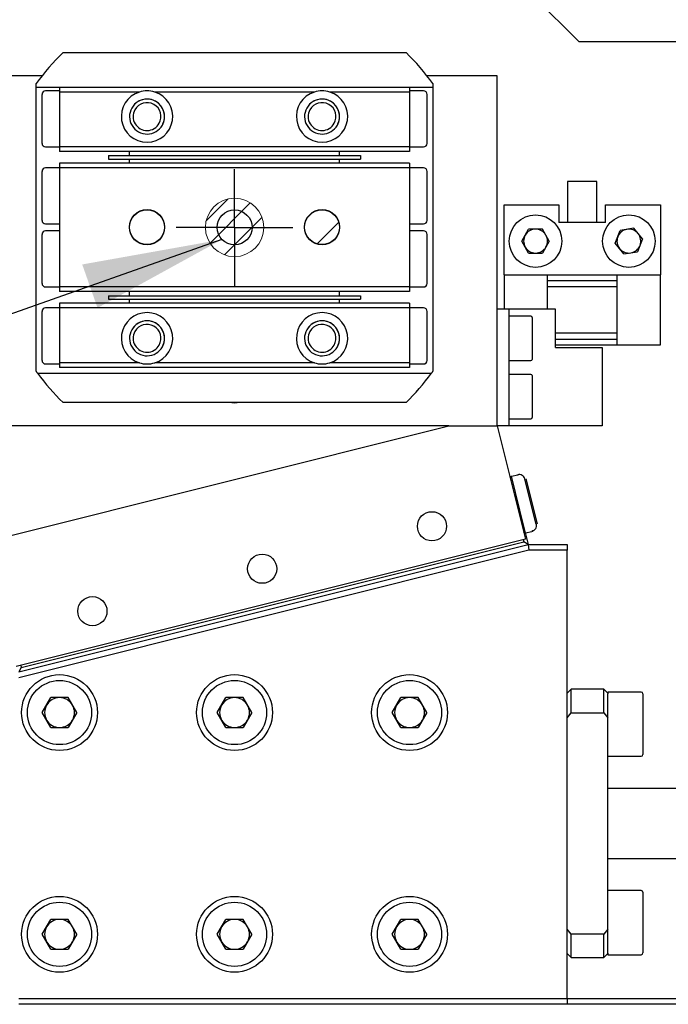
# Model space of a CAD drawing. Header units: millimetres. Extents: x 0 to 376, y -2 to 209.
# Tile 26 of 35: x 262 to 281, y 81 to 110. Entities that reach past the tile are written whole.
import ezdxf

# ---------------------------------------------------------------- set-up
doc = ezdxf.new("R2010")
doc.units = ezdxf.units.MM
doc.layers.add('SLD-0', color=7, linetype='Continuous')
doc.styles.get("Standard").update_dxf_attribs({"font": 'arial.ttf'})
doc.dimstyles.new('SLDDIMSTYLE6', dxfattribs={"dimtxt": 0.18, "dimasz": 4, "dimexe": 0, "dimexo": 0.0625, "dimgap": 0, "dimtad": 0, "dimtih": 1, "dimtoh": 1, "dimdec": 0, "dimrnd": 1e-09, "dimzin": 0, "dimdsep": 46, "dimtxsty": 'Standard', "dimsah": 1, "dimcen": 0.09, "dimadec": 0, "dimazin": 0, "dimtfac": 4, "dimtdec": 0, "dimtofl": 0, "dimtmove": 0, "dimatfit": 3, "dimfxl": 1, "dimfrac": 2, "dimtolj": 1, "dimtzin": 0, "dimarcsym": 0})

# ---------------------------------------------------------------- blocks, each defined once
blk = doc.blocks.new('SW_HATCH_1')
at = {"color": 0, "linetype": 'Continuous', "lineweight": 18}
blk.add_line((-11.118, -24.589), (-11.74, -25.21), dxfattribs=at)
blk = doc.blocks.new('SW_CENTERMARKSYMBOL_20')
at = {"layer": 'SLD-0', "color": 0}
for p, q in [((0, 0.833), (0, 1.667)), ((0, 0), (0, 0.833)), ((-0.833, 0), (-1.667, 0)), ((0, 0), (-0.833, 0)), ((0, 0), (0, -0.833)), ((0, 0), (0.833, 0)), ((0.833, 0), (1.667, 0)), ((0, -0.833), (0, -1.667))]:
    blk.add_line(p, q, dxfattribs=at)

msp = doc.modelspace()

# ---------------------------------------------------------------- hatches: boundary and pattern name
at = {"linetype": 'Continuous'}
h = msp.add_hatch(dxfattribs=at)
h.set_pattern_fill('ANSI31', scale=0.166667, style=0)
h.set_pattern_definition([(45, (-36.62424, -49.82536), (-0.3741773, 0.3741773), [])])
edge = h.paths.add_edge_path(flags=0)
edge.add_arc((268.2782, 103.6598), 0.8333, 0, 360)

# ---------------------------------------------------------------- linework, layer by layer
at = {"color": 7, "linetype": 'Continuous', "lineweight": 25}
for p, q in [((276.4448, 110.6355), (278.1115, 108.9688)), ((278.1115, 108.9688), (303.1115, 108.9688)), ((263.3792, 108.6598), (273.1771, 108.6598)), ((262.7807, 107.9932), (260.7782, 107.9932)), ((262.6115, 107.6598), (262.6115, 107.7695)), ((275.7782, 107.9932), (273.7756, 107.9932)), ((273.9448, 107.7695), (273.9448, 107.6598)), ((275.7782, 97.9932), (275.7782, 107.9932)), ((273.9448, 107.6598), (262.6115, 107.6598)), ((262.6115, 107.5932), (262.6115, 107.6598)), ((262.6115, 99.5598), (262.6115, 107.5932)), ((262.7782, 106.0598), (262.7782, 107.4598)), ((263.2782, 107.5598), (262.8782, 107.5598)), ((263.2782, 107.6598), (263.2782, 107.5265)), ((265.5596, 107.5265), (263.2782, 107.5265)), ((263.2782, 107.5265), (263.2782, 105.9598)), ((270.5596, 107.5265), (265.9967, 107.5265)), ((273.2782, 107.5265), (270.9967, 107.5265)), ((273.2782, 107.6598), (273.2782, 107.5265)), ((273.6782, 107.5598), (273.2782, 107.5598)), ((273.2782, 107.5265), (273.2782, 105.9598)), ((273.7782, 106.0598), (273.7782, 107.4598)), ((273.9448, 107.6598), (273.9448, 107.5932)), ((273.9448, 107.5932), (273.9448, 99.5598)), ((262.8782, 105.9598), (263.2782, 105.9598)), ((273.2782, 105.9598), (263.2782, 105.9598)), ((263.2782, 105.9598), (263.2782, 105.8265)), ((273.2782, 105.8265), (263.2782, 105.8265)), ((265.2782, 105.7098), (265.2782, 105.8265)), ((271.2782, 105.7098), (271.2782, 105.8265)), ((273.2782, 105.9598), (273.6782, 105.9598)), ((273.2782, 105.9598), (273.2782, 105.8265)), ((273.2782, 105.4932), (263.2782, 105.4932)), ((263.2782, 105.4932), (263.2782, 105.3598)), ((264.6782, 105.7098), (271.8782, 105.7098)), ((264.6782, 105.7098), (264.6782, 105.6098)), ((264.6782, 105.6098), (271.8782, 105.6098)), ((265.2782, 105.4932), (265.2782, 105.6098)), ((271.2782, 105.4932), (271.2782, 105.6098)), ((271.8782, 105.7098), (271.8782, 105.6098)), ((273.2782, 105.4932), (273.2782, 105.3598)), ((262.7782, 103.8598), (262.7782, 105.2598)), ((263.2782, 105.3598), (262.8782, 105.3598)), ((273.2782, 105.3598), (263.2782, 105.3598)), ((263.2782, 105.3598), (263.2782, 101.9598)), ((273.6782, 105.3598), (273.2782, 105.3598)), ((273.2782, 105.3598), (273.2782, 101.9598)), ((273.7782, 103.8598), (273.7782, 105.2598)), ((277.7948, 104.9688), (277.7948, 103.8021)), ((278.6282, 104.9688), (277.7948, 104.9688)), ((278.6282, 103.8021), (278.6282, 104.9688)), ((275.9782, 104.3021), (277.5448, 104.3021)), ((275.9782, 102.3021), (275.9782, 104.3021)), ((277.5448, 104.3021), (277.5448, 103.8021)), ((278.8782, 103.8021), (278.8782, 104.3021)), ((278.8782, 104.3021), (280.4448, 104.3021)), ((280.4448, 104.3021), (280.4448, 102.3021)), ((278.8782, 103.8021), (277.5448, 103.8021)), ((262.8782, 103.7598), (263.2782, 103.7598)), ((263.2782, 103.5598), (262.8782, 103.5598)), ((273.2782, 103.7598), (273.6782, 103.7598)), ((273.6782, 103.5598), (273.2782, 103.5598)), ((276.4846, 103.2688), (276.6814, 103.6096)), ((277.0749, 103.6096), (276.6814, 103.6096)), ((277.2717, 103.2688), (277.0749, 103.6096)), ((279.1562, 103.2064), (279.2965, 103.5741)), ((279.6851, 103.6365), (279.2965, 103.5741)), ((279.9334, 103.3312), (279.6851, 103.6365)), ((262.7782, 102.0598), (262.7782, 103.4598)), ((273.7782, 102.0598), (273.7782, 103.4598)), ((276.6814, 102.928), (276.4846, 103.2688)), ((277.2717, 103.2688), (277.0749, 102.928)), ((279.9334, 103.3312), (279.7932, 102.9635)), ((279.4046, 102.9011), (279.1562, 103.2064)), ((279.4046, 102.9011), (279.7932, 102.9635)), ((276.6814, 102.928), (277.0749, 102.928)), ((275.9782, 102.3021), (277.2115, 102.3021)), ((275.9782, 102.3021), (275.9782, 101.3265)), ((277.2115, 102.3021), (277.2115, 101.3265)), ((277.2115, 102.3021), (279.2115, 102.3021)), ((279.2115, 102.1355), (277.2115, 102.1355)), ((279.2115, 102.3021), (280.4448, 102.3021)), ((279.2115, 100.3021), (279.2115, 102.3021)), ((280.4448, 100.3021), (280.4448, 102.3021)), ((262.8782, 101.9598), (263.2782, 101.9598)), ((273.2782, 101.9598), (263.2782, 101.9598)), ((263.2782, 101.9598), (263.2782, 101.8265)), ((273.2782, 101.8265), (263.2782, 101.8265)), ((265.2782, 101.7098), (265.2782, 101.8265)), ((271.2782, 101.7098), (271.2782, 101.8265)), ((273.2782, 101.9598), (273.6782, 101.9598)), ((273.2782, 101.9598), (273.2782, 101.8265)), ((277.2115, 101.9688), (279.2115, 101.9688)), ((264.6782, 101.7098), (264.6782, 101.6098)), ((264.6782, 101.7098), (271.8782, 101.7098)), ((264.6782, 101.6098), (271.8782, 101.6098)), ((265.2782, 101.4932), (265.2782, 101.6098)), ((271.2782, 101.4932), (271.2782, 101.6098)), ((271.8782, 101.7098), (271.8782, 101.6098)), ((262.7782, 99.8598), (262.7782, 101.2598)), ((263.2782, 101.3598), (262.8782, 101.3598)), ((273.2782, 101.4932), (263.2782, 101.4932)), ((263.2782, 101.4932), (263.2782, 101.3598)), ((273.2782, 101.3598), (263.2782, 101.3598)), ((263.2782, 101.3598), (263.2782, 99.7932)), ((273.2782, 101.4932), (273.2782, 101.3598)), ((273.6782, 101.3598), (273.2782, 101.3598)), ((273.2782, 101.3598), (273.2782, 99.7932)), ((273.7782, 99.8598), (273.7782, 101.2598)), ((276.1115, 101.3265), (275.7782, 101.3265)), ((276.1115, 101.3265), (276.1115, 97.9932)), ((276.4448, 101.3265), (276.1115, 101.3265)), ((277.4448, 101.3265), (276.4448, 101.3265)), ((277.4448, 100.2265), (277.4448, 101.3265)), ((276.7448, 101.125), (276.1115, 101.125)), ((276.7782, 101.0916), (276.7782, 100.7676)), ((276.7782, 100.7676), (276.7782, 99.8916)), ((279.2115, 100.6355), (277.4448, 100.6355)), ((277.4448, 100.4688), (279.2115, 100.4688)), ((277.4448, 100.3021), (279.2115, 100.3021)), ((277.4448, 100.2265), (278.1115, 100.2265)), ((278.1115, 100.2265), (278.7782, 100.2265)), ((278.7782, 100.2265), (278.7782, 97.9932)), ((279.2115, 100.3021), (280.4448, 100.3021)), ((276.1115, 99.8583), (276.7448, 99.8583)), ((262.8782, 99.7598), (263.2782, 99.7598)), ((265.5596, 99.7932), (263.2782, 99.7932)), ((263.2782, 99.7932), (263.2782, 99.6598)), ((273.2782, 99.6598), (263.2782, 99.6598)), ((270.5596, 99.7932), (265.9967, 99.7932)), ((273.2782, 99.7932), (270.9967, 99.7932)), ((273.2782, 99.7932), (273.2782, 99.6598)), ((273.2782, 99.7598), (273.6782, 99.7598)), ((262.6115, 99.5502), (262.6115, 99.5598)), ((262.6533, 99.4932), (273.903, 99.4932)), ((273.9448, 99.5598), (273.9448, 99.5502)), ((276.7448, 99.4598), (276.1115, 99.4598)), ((276.7782, 99.4265), (276.7782, 98.9971)), ((276.7782, 98.9971), (276.7782, 98.2265)), ((273.1771, 98.6598), (263.3792, 98.6598)), ((276.1115, 98.1932), (276.7448, 98.1932)), ((274.4038, 97.9932), (260.7782, 97.9932)), ((261.1452, 94.6785), (274.4038, 97.9932)), ((274.4038, 97.9932), (275.7782, 97.9932)), ((276.1115, 97.9932), (275.7782, 97.9932)), ((275.7782, 97.9932), (276.5866, 94.7594)), ((276.4448, 97.9932), (276.1115, 97.9932)), ((278.1115, 97.9932), (276.4448, 97.9932)), ((278.7782, 97.9932), (278.1115, 97.9932)), ((276.142, 96.538), (276.1786, 96.5471)), ((276.1511, 96.5014), (276.1786, 96.5471)), ((276.1905, 96.5501), (276.1541, 96.4895)), ((276.1786, 96.5471), (276.1815, 96.5352)), ((276.1905, 96.5501), (276.3683, 96.5946)), ((276.4328, 95.5809), (276.1905, 96.5501)), ((276.3683, 96.5946), (276.4049, 96.6037)), ((276.8938, 95.1798), (276.5704, 96.4733)), ((276.9304, 95.1889), (276.607, 96.4824)), ((276.5947, 94.9332), (276.4328, 95.5809)), ((276.5341, 94.9696), (276.5947, 94.9332)), ((276.5798, 94.9421), (276.6636, 94.6068)), ((276.5947, 94.9332), (276.7725, 94.9777)), ((276.7725, 94.9777), (276.8091, 94.9868)), ((276.5866, 94.7594), (262.0345, 91.1213)), ((262.1115, 90.9688), (276.6636, 94.6068)), ((262.1842, 91.0901), (276.5424, 94.6796)), ((276.5262, 94.7443), (276.5424, 94.6796)), ((276.6636, 94.6068), (276.5424, 94.6796)), ((276.6636, 94.6068), (277.7782, 94.6068)), ((276.6636, 94.6068), (276.6841, 94.4402)), ((277.7782, 94.6068), (277.7782, 94.4402)), ((276.6841, 94.4402), (262.1115, 90.797)), ((277.7782, 94.4402), (276.6841, 94.4402)), ((277.7782, 81.6355), (277.7782, 94.4402)), ((262.1681, 91.1547), (262.1842, 91.0901)), ((262.1842, 91.0901), (262.1115, 90.9688)), ((277.8948, 90.4688), (277.7782, 90.3521)), ((278.8282, 90.4688), (277.8948, 90.4688)), ((277.8948, 89.7977), (277.8948, 90.4688)), ((278.9448, 90.3521), (278.8282, 90.4688)), ((278.8282, 89.7977), (278.8282, 90.4688)), ((279.8948, 90.3855), (278.9448, 90.3855)), ((278.9448, 90.3855), (278.9448, 90.3415)), ((278.9448, 89.6553), (278.9448, 90.3415)), ((279.9448, 90.3355), (279.9448, 89.4688)), ((262.7855, 89.8021), (263.0318, 90.2288)), ((263.5245, 90.2288), (263.0318, 90.2288)), ((263.7708, 89.8021), (263.5245, 90.2288)), ((267.7855, 89.8021), (268.0318, 90.2288)), ((268.5245, 90.2288), (268.0318, 90.2288)), ((268.7708, 89.8021), (268.5245, 90.2288)), ((272.7855, 89.8021), (273.0318, 90.2288)), ((273.5245, 90.2288), (273.0318, 90.2288)), ((273.7708, 89.8021), (273.5245, 90.2288)), ((263.0318, 89.3755), (262.7855, 89.8021)), ((263.7708, 89.8021), (263.5245, 89.3755)), ((268.0318, 89.3755), (267.7855, 89.8021)), ((268.7708, 89.8021), (268.5245, 89.3755)), ((273.0318, 89.3755), (272.7855, 89.8021)), ((273.7708, 89.8021), (273.5245, 89.3755)), ((277.7782, 89.6553), (277.8948, 89.7977)), ((277.8948, 89.7977), (278.8282, 89.7977)), ((278.8282, 89.7977), (278.9448, 89.6553)), ((278.9448, 83.6157), (278.9448, 89.6553)), ((279.9448, 89.4688), (279.9448, 88.6021)), ((263.0318, 89.3755), (263.5245, 89.3755)), ((268.0318, 89.3755), (268.5245, 89.3755)), ((273.0318, 89.3755), (273.5245, 89.3755)), ((278.9448, 88.5521), (279.8948, 88.5521)), ((284.6782, 87.6355), (278.9448, 87.6355)), ((278.9448, 85.6355), (284.6782, 85.6355)), ((279.8948, 84.7188), (278.9448, 84.7188)), ((279.9448, 84.6688), (279.9448, 83.8021)), ((262.7855, 83.4688), (263.0318, 83.8955)), ((263.5245, 83.8955), (263.0318, 83.8955)), ((263.7708, 83.4688), (263.5245, 83.8955)), ((267.7855, 83.4688), (268.0318, 83.8955)), ((268.5245, 83.8955), (268.0318, 83.8955)), ((268.7708, 83.4688), (268.5245, 83.8955)), ((272.7855, 83.4688), (273.0318, 83.8955)), ((273.5245, 83.8955), (273.0318, 83.8955)), ((273.7708, 83.4688), (273.5245, 83.8955)), ((277.8948, 83.4732), (277.7782, 83.6157)), ((278.9448, 83.6157), (278.8282, 83.4732)), ((278.9448, 82.9294), (278.9448, 83.6157)), ((279.9448, 83.8021), (279.9448, 82.9355)), ((263.0318, 83.0421), (262.7855, 83.4688)), ((263.7708, 83.4688), (263.5245, 83.0421)), ((268.0318, 83.0421), (267.7855, 83.4688)), ((268.7708, 83.4688), (268.5245, 83.0421)), ((273.0318, 83.0421), (272.7855, 83.4688)), ((273.7708, 83.4688), (273.5245, 83.0421)), ((277.8948, 82.8021), (277.8948, 83.4732)), ((278.8282, 83.4732), (277.8948, 83.4732)), ((278.8282, 82.8021), (278.8282, 83.4732)), ((263.0318, 83.0421), (263.5245, 83.0421)), ((268.0318, 83.0421), (268.5245, 83.0421)), ((273.0318, 83.0421), (273.5245, 83.0421)), ((277.7782, 82.9188), (277.8948, 82.8021)), ((277.8948, 82.8021), (278.8282, 82.8021)), ((278.8282, 82.8021), (278.9448, 82.9188)), ((278.9448, 82.9294), (278.9448, 82.8855)), ((278.9448, 82.8855), (279.8948, 82.8855)), ((262.1115, 81.6355), (277.7782, 81.6355)), ((277.7782, 81.6355), (277.7782, 81.4688)), ((277.7782, 81.6355), (286.2782, 81.6355)), ((277.7782, 81.4688), (262.1115, 81.4688)), ((298.4448, 81.4688), (277.7782, 81.4688))]:
    msp.add_line(p, q, dxfattribs=at)
at = {"color": 7, "linetype": 'Continuous', "lineweight": 25, "flags": 128}
msp.add_lwpolyline([(268.2032, 98.6598), (268.2782, 98.6515), (268.3532, 98.6598)], dxfattribs=at)
at = {"color": 7, "linetype": 'Continuous', "lineweight": 25}
for centre, radius in [((265.7782, 103.6688), 0.5), ((265.7782, 103.6598), 0.5), ((268.2782, 103.6598), 0.5), ((270.7782, 103.6688), 0.5), ((270.7782, 103.6598), 0.5), ((276.8782, 103.2688), 0.75), ((279.5448, 103.2688), 0.75), ((273.9187, 95.1232), 0.4167), ((269.068, 93.9105), 0.4167), ((264.2173, 92.6978), 0.4167), ((263.2782, 89.8021), 1.0833), ((268.2782, 89.8021), 1.0833), ((273.2782, 89.8021), 1.0833), ((263.2782, 89.8021), 0.9167), ((268.2782, 89.8021), 0.9167), ((273.2782, 89.8021), 0.9167), ((263.2782, 83.4688), 1.0833), ((263.2782, 83.4688), 0.9167), ((268.2782, 83.4688), 1.0833), ((268.2782, 83.4688), 0.9167), ((273.2782, 83.4688), 1.0833), ((273.2782, 83.4688), 0.9167)]:
    msp.add_circle(centre, radius, dxfattribs=at)
for centre, radius, start, end in [((268.2782, 103.6598), 7, 134.41531, 144.04943), ((268.2782, 103.6598), 7, 35.95057, 45.58469), ((262.8782, 107.4598), 0.1, 90, 180), ((265.7782, 106.8265), 0.7333, 107.34144, 72.65856), ((265.7782, 106.8265), 0.7333, 72.65856, 107.34144), ((270.7782, 106.8265), 0.7333, 107.34144, 72.65856), ((270.7782, 106.8265), 0.7333, 72.65856, 107.34144), ((273.6782, 107.4598), 0.1, 360, 90), ((265.7782, 106.8265), 0.5, 90, 150.95569), ((265.7782, 106.8265), 0.5, 330.95569, 150.95569), ((265.7782, 106.8265), 0.3978, 330.95569, 150.95569), ((265.7782, 106.8265), 0.5, 330.95569, 90), ((270.7782, 106.8265), 0.5, 90, 150.95569), ((270.7782, 106.8265), 0.5, 330.95569, 150.95569), ((270.7782, 106.8265), 0.3978, 330.95569, 150.95569), ((270.7782, 106.8265), 0.5, 330.95569, 90), ((265.7782, 106.8265), 0.5, 150.95569, 330.95569), ((265.7782, 106.8265), 0.3978, 150.95569, 330.95569), ((270.7782, 106.8265), 0.5, 150.95569, 330.95569), ((270.7782, 106.8265), 0.3978, 150.95569, 330.95569), ((262.8782, 106.0598), 0.1, 180, 270), ((273.6782, 106.0598), 0.1, 270, 0), ((262.8782, 105.2598), 0.1, 90, 180), ((273.6782, 105.2598), 0.1, 0, 90), ((262.8782, 103.8598), 0.1, 180, 270), ((273.6782, 103.8598), 0.1, 270, 0), ((262.8782, 103.4598), 0.1, 90, 180), ((273.6782, 103.4598), 0.1, 360, 90), ((276.8782, 103.2688), 0.3408, 90, 150), ((276.8782, 103.2688), 0.3408, 30, 90), ((279.5448, 103.2688), 0.3408, 99.1229, 159.1229), ((279.5448, 103.2688), 0.3408, 39.1229, 99.1229), ((276.8782, 103.2688), 0.3408, 150, 210), ((276.8782, 103.2688), 0.3408, 330, 30), ((279.5448, 103.2688), 0.3408, 159.1229, 219.1229), ((279.5448, 103.2688), 0.3408, 339.1229, 39.1229), ((276.8782, 103.2688), 0.3408, 210, 270), ((276.8782, 103.2688), 0.3408, 270, 330), ((279.5448, 103.2688), 0.3408, 219.1229, 279.1229), ((279.5448, 103.2688), 0.3408, 279.1229, 339.1229), ((262.8782, 102.0598), 0.1, 180, 270), ((273.6782, 102.0598), 0.1, 270, 0), ((262.8782, 101.2598), 0.1, 90, 180), ((273.6782, 101.2598), 0.1, 360, 90), ((265.7782, 100.4932), 0.7333, 287.34144, 252.65856), ((265.7782, 100.4932), 0.5, 330.95569, 150.95569), ((265.7782, 100.4932), 0.5, 90, 150.95569), ((265.7782, 100.4932), 0.5, 330.95569, 90), ((270.7782, 100.4932), 0.7333, 287.34144, 252.65856), ((270.7782, 100.4932), 0.5, 330.95569, 150.95569), ((270.7782, 100.4932), 0.5, 90, 150.95569), ((270.7782, 100.4932), 0.5, 330.95569, 90), ((276.7448, 101.0916), 0.0333, 0, 90), ((265.7782, 100.4932), 0.5, 150.95569, 330.95569), ((265.7782, 100.4932), 0.3978, 330.95569, 150.95569), ((270.7782, 100.4932), 0.5, 150.95569, 330.95569), ((270.7782, 100.4932), 0.3978, 330.95569, 150.95569), ((265.7782, 100.4932), 0.3978, 150.95569, 330.95569), ((270.7782, 100.4932), 0.3978, 150.95569, 330.95569), ((262.8782, 99.8598), 0.1, 180, 270), ((273.6782, 99.8598), 0.1, 270, 0), ((276.7448, 99.8916), 0.0333, 270, 0), ((265.7782, 100.4932), 0.7333, 252.65856, 287.34144), ((270.7782, 100.4932), 0.7333, 252.65856, 287.34144), ((268.2782, 103.6598), 7, 216.52961, 225.58469), ((268.2782, 103.6598), 7, 314.41531, 323.47039), ((276.7448, 99.4265), 0.0333, 0, 90), ((276.7448, 98.2265), 0.0333, 270, 0), ((279.8948, 90.3355), 0.05, 0, 90), ((263.2782, 89.8021), 0.4267, 150, 210), ((263.2782, 89.8021), 0.4267, 90, 150), ((263.2782, 89.8021), 0.4267, 30, 90), ((263.2782, 89.8021), 0.4267, 330, 30), ((268.2782, 89.8021), 0.4267, 150, 210), ((268.2782, 89.8021), 0.4267, 90, 150), ((268.2782, 89.8021), 0.4267, 30, 90), ((268.2782, 89.8021), 0.4267, 330, 30), ((273.2782, 89.8021), 0.4267, 150, 210), ((273.2782, 89.8021), 0.4267, 90, 150), ((273.2782, 89.8021), 0.4267, 30, 90), ((273.2782, 89.8021), 0.4267, 330, 30), ((263.2782, 89.8021), 0.4267, 210, 270), ((263.2782, 89.8021), 0.4267, 270, 330), ((268.2782, 89.8021), 0.4267, 210, 270), ((268.2782, 89.8021), 0.4267, 270, 330), ((273.2782, 89.8021), 0.4267, 210, 270), ((273.2782, 89.8021), 0.4267, 270, 330), ((279.8948, 88.6021), 0.05, 270, 0), ((279.8948, 84.6688), 0.05, 0, 90), ((263.2782, 83.4688), 0.4267, 90, 150), ((263.2782, 83.4688), 0.4267, 30, 90), ((268.2782, 83.4688), 0.4267, 90, 150), ((268.2782, 83.4688), 0.4267, 30, 90), ((273.2782, 83.4688), 0.4267, 90, 150), ((273.2782, 83.4688), 0.4267, 30, 90), ((263.2782, 83.4688), 0.4267, 150, 210), ((263.2782, 83.4688), 0.4267, 330, 30), ((268.2782, 83.4688), 0.4267, 150, 210), ((268.2782, 83.4688), 0.4267, 330, 30), ((273.2782, 83.4688), 0.4267, 150, 210), ((273.2782, 83.4688), 0.4267, 330, 30), ((263.2782, 83.4688), 0.4267, 210, 270), ((263.2782, 83.4688), 0.4267, 270, 330), ((268.2782, 83.4688), 0.4267, 210, 270), ((268.2782, 83.4688), 0.4267, 270, 330), ((273.2782, 83.4688), 0.4267, 210, 270), ((273.2782, 83.4688), 0.4267, 270, 330), ((279.8948, 82.9355), 0.05, 270, 0)]:
    msp.add_arc(centre, radius, start, end, dxfattribs=at)
for points, knots in [([(262.6533, 99.4932), (262.6529, 99.4937), (262.6521, 99.4948), (262.6459, 99.5032), (262.6366, 99.5158), (262.6247, 99.5321), (262.6157, 99.5444), (262.6115, 99.5502)], [0, 0, 0, 0, 0.182659, 0.3647626, 0.5600315, 0.7921222, 1, 1, 1, 1]), ([(273.9448, 99.5502), (273.9406, 99.5444), (273.9308, 99.531), (273.9179, 99.5134), (273.9078, 99.4996), (273.9034, 99.4938), (273.9031, 99.4933), (273.903, 99.4932)], [0, 0, 0, 0, 0.2095533, 0.4778158, 0.6949454, 0.9134699, 1, 1, 1, 1])]:
    msp.add_open_spline(points, degree=3, knots=knots, dxfattribs=at)
for points in [[(276.5704, 96.4733), (276.5627, 96.4939), (276.5473, 96.535), (276.4965, 96.5791), (276.4337, 96.6032), (276.3901, 96.5974), (276.3683, 96.5946)], [(276.8938, 95.1798), (276.8967, 95.158), (276.9024, 95.1144), (276.8784, 95.0516), (276.8343, 95.0008), (276.7931, 94.9854), (276.7725, 94.9777)]]:
    msp.add_open_spline(points, degree=3, dxfattribs=at)
at = {"layer": 'SLD-0', "lineweight": 18}
msp.add_circle((268.2782, 103.6598), 0.8333, dxfattribs=at)

# ---------------------------------------------------------------- block references
at = {"color": 7, "linetype": 'Continuous', "lineweight": 18}
msp.add_blockref('SW_HATCH_1', (282.3756, 128.3999), dxfattribs=at)
at = {"layer": 'SLD-0'}
msp.add_blockref('SW_CENTERMARKSYMBOL_20', (268.2782, 103.6598), dxfattribs=at)

# ---------------------------------------------------------------- leaders
msp.add_leader([(267.9168, 103.3142), (237.0636, 92.4157)], dimstyle='SLDDIMSTYLE6', dxfattribs=at)

doc.saveas('drawing.dxf')
